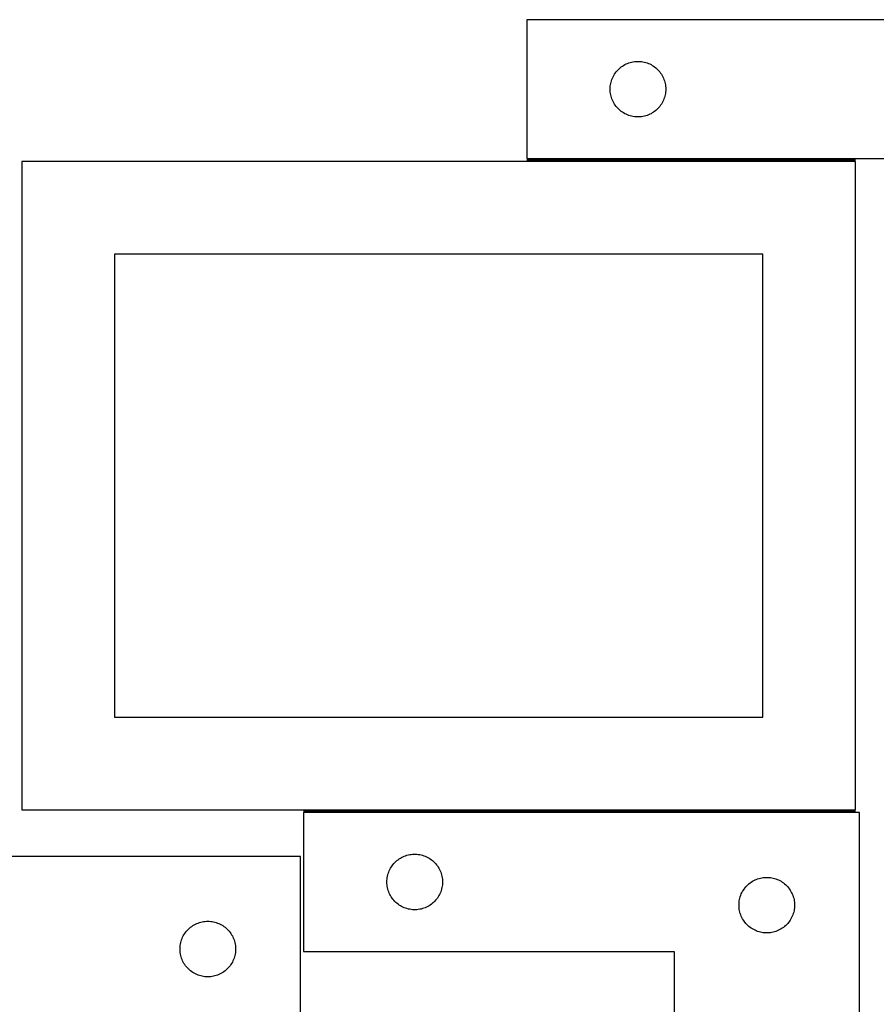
# Model space of a CAD drawing. Header units: millimetres. Extents: x 7 to 1493, y 7 to 2993.
# Tile 16 of 17: x 557 to 1019, y 2462 to 2993. Entities that reach past the tile are written whole.
import ezdxf

# ---------------------------------------------------------------- set-up
doc = ezdxf.new("R2010")
doc.units = ezdxf.units.MM
doc.layers.add('COMMON', color=5, linetype='CONTINUOUS', true_color=0x0000ff)
doc.layers.add('CUT', color=7, linetype='CONTINUOUS', true_color=0x000000)

msp = doc.modelspace()

# ---------------------------------------------------------------- linework, layer by layer
at = {"layer": 'COMMON'}
for p, q in [((1008.095771, 2917.609411), (830.644863, 2917.609411)), ((710.165126, 2566.109409), (1008.095771, 2566.109409))]:
    msp.add_line(p, q, dxfattribs=at)
at = {"layer": 'CUT'}
for p, q in [((1130.644863, 2993.359411), (830.644863, 2993.359411)), ((830.644863, 2993.359411), (830.644863, 2918.359411)), ((879.377884, 2965.761692), (879.90258, 2966.328573)), ((879.90258, 2966.328573), (880.455762, 2966.867691)), ((880.455762, 2966.867691), (881.035965, 2967.377617)), ((881.035965, 2967.377617), (881.641648, 2967.856999)), ((881.641648, 2967.856999), (882.271207, 2968.304566)), ((882.271207, 2968.304566), (882.92297, 2968.71913)), ((882.92297, 2968.71913), (883.595211, 2969.099593)), ((883.595211, 2969.099593), (884.286147, 2969.444945)), ((884.286147, 2969.444945), (884.993944, 2969.75427)), ((884.993944, 2969.75427), (885.716727, 2970.026749)), ((885.716727, 2970.026749), (886.452578, 2970.261659)), ((886.452578, 2970.261659), (887.199546, 2970.458376)), ((887.199546, 2970.458376), (887.955651, 2970.61638)), ((887.955651, 2970.61638), (888.718887, 2970.735251)), ((888.718887, 2970.735251), (889.487231, 2970.814673)), ((889.487231, 2970.814673), (890.258644, 2970.854438)), ((890.258644, 2970.854438), (891.031081, 2970.854438)), ((891.031081, 2970.854438), (891.802494, 2970.814673)), ((891.802494, 2970.814673), (892.570838, 2970.735251)), ((892.570838, 2970.735251), (893.334074, 2970.61638)), ((893.334074, 2970.61638), (894.090179, 2970.458376)), ((894.090179, 2970.458376), (894.837147, 2970.261659)), ((894.837147, 2970.261659), (895.572998, 2970.026749)), ((895.572998, 2970.026749), (896.295781, 2969.75427)), ((896.295781, 2969.75427), (897.003578, 2969.444945)), ((897.003578, 2969.444945), (897.694514, 2969.099593)), ((897.694514, 2969.099593), (898.366755, 2968.71913)), ((898.366755, 2968.71913), (899.018518, 2968.304566)), ((899.018518, 2968.304566), (899.648077, 2967.856999)), ((899.648077, 2967.856999), (900.25376, 2967.377617)), ((900.25376, 2967.377617), (900.833963, 2966.867691)), ((900.833963, 2966.867691), (901.387145, 2966.328573)), ((901.387145, 2966.328573), (901.911841, 2965.761692)), ((876.355332, 2960.421133), (876.60911, 2961.150692)), ((876.60911, 2961.150692), (876.900109, 2961.866219)), ((876.900109, 2961.866219), (877.227556, 2962.565817)), ((877.227556, 2962.565817), (877.590584, 2963.247632)), ((877.590584, 2963.247632), (877.988229, 2963.909853)), ((877.988229, 2963.909853), (878.419437, 2964.550727)), ((878.419437, 2964.550727), (878.883065, 2965.168553)), ((878.883065, 2965.168553), (879.377884, 2965.761692)), ((901.911841, 2965.761692), (902.40666, 2965.168553)), ((902.40666, 2965.168553), (902.870288, 2964.550727)), ((902.870288, 2964.550727), (903.301496, 2963.909853)), ((903.301496, 2963.909853), (903.699141, 2963.247632)), ((903.699141, 2963.247632), (904.062169, 2962.565817)), ((904.062169, 2962.565817), (904.389616, 2961.866219)), ((904.389616, 2961.866219), (904.680615, 2961.150692)), ((904.680615, 2961.150692), (904.934393, 2960.421133)), ((875.644863, 2955.859411), (875.664751, 2956.631592)), ((875.664751, 2955.087229), (875.644863, 2955.859411)), ((875.664751, 2956.631592), (875.724364, 2957.401726)), ((875.724364, 2957.401726), (875.823544, 2958.167769)), ((875.823544, 2958.167769), (875.962027, 2958.927692)), ((875.962027, 2958.927692), (876.139447, 2959.679477)), ((876.139447, 2959.679477), (876.355332, 2960.421133)), ((904.934393, 2960.421133), (905.150278, 2959.679477)), ((905.150278, 2959.679477), (905.327698, 2958.927692)), ((905.327698, 2958.927692), (905.466181, 2958.167769)), ((905.466181, 2958.167769), (905.565361, 2957.401726)), ((905.565361, 2957.401726), (905.624974, 2956.631592)), ((905.624974, 2956.631592), (905.644863, 2955.859411)), ((905.644863, 2955.859411), (905.624974, 2955.087229)), ((875.724364, 2954.317096), (875.664751, 2955.087229)), ((875.823544, 2953.551052), (875.724364, 2954.317096)), ((875.962027, 2952.79113), (875.823544, 2953.551052)), ((876.139447, 2952.039344), (875.962027, 2952.79113)), ((876.355332, 2951.297688), (876.139447, 2952.039344)), ((876.60911, 2950.568129), (876.355332, 2951.297688)), ((876.900109, 2949.852602), (876.60911, 2950.568129)), ((904.680615, 2950.568129), (904.389616, 2949.852602)), ((904.934393, 2951.297688), (904.680615, 2950.568129)), ((905.150278, 2952.039344), (904.934393, 2951.297688)), ((905.327698, 2952.79113), (905.150278, 2952.039344)), ((905.466181, 2953.551052), (905.327698, 2952.79113)), ((905.565361, 2954.317096), (905.466181, 2953.551052)), ((905.624974, 2955.087229), (905.565361, 2954.317096)), ((877.227556, 2949.153004), (876.900109, 2949.852602)), ((877.590584, 2948.47119), (877.227556, 2949.153004)), ((877.988229, 2947.808968), (877.590584, 2948.47119)), ((878.419437, 2947.168094), (877.988229, 2947.808968)), ((878.883065, 2946.550268), (878.419437, 2947.168094)), ((879.377884, 2945.957129), (878.883065, 2946.550268)), ((879.90258, 2945.390248), (879.377884, 2945.957129)), ((880.455762, 2944.85113), (879.90258, 2945.390248)), ((881.035965, 2944.341204), (880.455762, 2944.85113)), ((900.833963, 2944.85113), (900.25376, 2944.341204)), ((901.387145, 2945.390248), (900.833963, 2944.85113)), ((901.911841, 2945.957129), (901.387145, 2945.390248)), ((902.40666, 2946.550268), (901.911841, 2945.957129)), ((902.870288, 2947.168094), (902.40666, 2946.550268)), ((903.301496, 2947.808968), (902.870288, 2947.168094)), ((903.699141, 2948.47119), (903.301496, 2947.808968)), ((904.062169, 2949.153004), (903.699141, 2948.47119)), ((904.389616, 2949.852602), (904.062169, 2949.153004)), ((881.641648, 2943.861822), (881.035965, 2944.341204)), ((882.271207, 2943.414255), (881.641648, 2943.861822)), ((882.92297, 2942.999691), (882.271207, 2943.414255)), ((883.595211, 2942.619229), (882.92297, 2942.999691)), ((884.286147, 2942.273877), (883.595211, 2942.619229)), ((884.993944, 2941.964551), (884.286147, 2942.273877)), ((885.716727, 2941.692072), (884.993944, 2941.964551)), ((886.452578, 2941.457162), (885.716727, 2941.692072)), ((887.199546, 2941.260445), (886.452578, 2941.457162)), ((887.955651, 2941.102441), (887.199546, 2941.260445)), ((888.718887, 2940.98357), (887.955651, 2941.102441)), ((889.487231, 2940.904148), (888.718887, 2940.98357)), ((890.258644, 2940.864384), (889.487231, 2940.904148)), ((891.031081, 2940.864384), (890.258644, 2940.864384)), ((891.802494, 2940.904148), (891.031081, 2940.864384)), ((892.570838, 2940.98357), (891.802494, 2940.904148)), ((893.334074, 2941.102441), (892.570838, 2940.98357)), ((894.090179, 2941.260445), (893.334074, 2941.102441)), ((894.837147, 2941.457162), (894.090179, 2941.260445)), ((895.572998, 2941.692072), (894.837147, 2941.457162)), ((896.295781, 2941.964551), (895.572998, 2941.692072)), ((897.003578, 2942.273877), (896.295781, 2941.964551)), ((897.694514, 2942.619229), (897.003578, 2942.273877)), ((898.366755, 2942.999691), (897.694514, 2942.619229)), ((899.018518, 2943.414255), (898.366755, 2942.999691)), ((899.648077, 2943.861822), (899.018518, 2943.414255)), ((900.25376, 2944.341204), (899.648077, 2943.861822)), ((830.644863, 2918.359411), (1030.644863, 2918.359411)), ((1008.095771, 2916.85941), (558.095771, 2916.85941)), ((558.095771, 2916.85941), (558.095771, 2566.85941)), ((1008.095771, 2566.85941), (1008.095771, 2916.85941)), ((958.095771, 2866.85941), (608.095771, 2866.85941)), ((608.095771, 2866.85941), (608.095771, 2616.85941)), ((958.095771, 2616.85941), (958.095771, 2866.85941)), ((608.095771, 2616.85941), (958.095771, 2616.85941)), ((558.095771, 2566.85941), (1008.095771, 2566.85941)), ((1010.165126, 2565.359409), (710.165126, 2565.359409)), ((710.165126, 2565.359409), (710.165126, 2490.359409)), ((1010.165126, 2315.359409), (1010.165126, 2565.359409)), ((708.501387, 2541.650902), (458.501387, 2541.650902)), ((708.501387, 2441.650902), (708.501387, 2541.650902)), ((762.443234, 2540.719128), (763.115475, 2541.099591)), ((763.115475, 2541.099591), (763.80641, 2541.444943)), ((763.80641, 2541.444943), (764.514208, 2541.754268)), ((764.514208, 2541.754268), (765.23699, 2542.026747)), ((765.23699, 2542.026747), (765.972842, 2542.261657)), ((765.972842, 2542.261657), (766.71981, 2542.458374)), ((766.71981, 2542.458374), (767.475915, 2542.616378)), ((767.475915, 2542.616378), (768.239151, 2542.735249)), ((768.239151, 2542.735249), (769.007494, 2542.814671)), ((769.007494, 2542.814671), (769.778907, 2542.854436)), ((769.778907, 2542.854436), (770.551345, 2542.854436)), ((770.551345, 2542.854436), (771.322758, 2542.814671)), ((771.322758, 2542.814671), (772.091102, 2542.735249)), ((772.091102, 2542.735249), (772.854338, 2542.616378)), ((772.854338, 2542.616378), (773.610442, 2542.458374)), ((773.610442, 2542.458374), (774.357411, 2542.261657)), ((774.357411, 2542.261657), (775.093262, 2542.026747)), ((775.093262, 2542.026747), (775.816045, 2541.754268)), ((775.816045, 2541.754268), (776.523842, 2541.444943)), ((776.523842, 2541.444943), (777.214777, 2541.099591)), ((777.214777, 2541.099591), (777.887018, 2540.719128)), ((757.110848, 2535.24763), (757.508493, 2535.909851)), ((757.508493, 2535.909851), (757.939701, 2536.550725)), ((757.939701, 2536.550725), (758.403329, 2537.168551)), ((758.403329, 2537.168551), (758.898147, 2537.76169)), ((758.898147, 2537.76169), (759.422843, 2538.328571)), ((759.422843, 2538.328571), (759.976026, 2538.867689)), ((759.976026, 2538.867689), (760.556228, 2539.377615)), ((760.556228, 2539.377615), (761.161912, 2539.856997)), ((761.161912, 2539.856997), (761.79147, 2540.304564)), ((761.79147, 2540.304564), (762.443234, 2540.719128)), ((777.887018, 2540.719128), (778.538782, 2540.304564)), ((778.538782, 2540.304564), (779.16834, 2539.856997)), ((779.16834, 2539.856997), (779.774024, 2539.377615)), ((779.774024, 2539.377615), (780.354226, 2538.867689)), ((780.354226, 2538.867689), (780.907409, 2538.328571)), ((780.907409, 2538.328571), (781.432105, 2537.76169)), ((781.432105, 2537.76169), (781.926923, 2537.168551)), ((781.926923, 2537.168551), (782.390551, 2536.550725)), ((782.390551, 2536.550725), (782.82176, 2535.909851)), ((782.82176, 2535.909851), (783.219405, 2535.24763)), ((755.244628, 2529.401724), (755.343808, 2530.167767)), ((755.343808, 2530.167767), (755.482291, 2530.92769)), ((755.482291, 2530.92769), (755.65971, 2531.679475)), ((755.65971, 2531.679475), (755.875595, 2532.421131)), ((755.875595, 2532.421131), (756.129374, 2533.15069)), ((756.129374, 2533.15069), (756.420373, 2533.866217)), ((756.420373, 2533.866217), (756.74782, 2534.565815)), ((756.74782, 2534.565815), (757.110848, 2535.24763)), ((783.219405, 2535.24763), (783.582432, 2534.565815)), ((783.582432, 2534.565815), (783.90988, 2533.866217)), ((783.90988, 2533.866217), (784.200878, 2533.15069)), ((784.200878, 2533.15069), (784.454657, 2532.421131)), ((784.454657, 2532.421131), (784.670542, 2531.679475)), ((784.670542, 2531.679475), (784.847961, 2530.92769)), ((784.847961, 2530.92769), (784.986445, 2530.167767)), ((784.986445, 2530.167767), (785.085624, 2529.401724)), ((957.475915, 2530.116378), (958.239151, 2530.235249)), ((958.239151, 2530.235249), (959.007494, 2530.314671)), ((959.007494, 2530.314671), (959.778907, 2530.354436)), ((959.778907, 2530.354436), (960.551345, 2530.354436)), ((960.551345, 2530.354436), (961.322758, 2530.314671)), ((961.322758, 2530.314671), (962.091102, 2530.235249)), ((962.091102, 2530.235249), (962.854338, 2530.116378)), ((755.165126, 2527.859409), (755.185015, 2528.63159)), ((755.185015, 2527.087227), (755.165126, 2527.859409)), ((755.185015, 2528.63159), (755.244628, 2529.401724)), ((755.244628, 2526.317094), (755.185015, 2527.087227)), ((755.343808, 2525.55105), (755.244628, 2526.317094)), ((755.482291, 2524.791128), (755.343808, 2525.55105)), ((784.986445, 2525.55105), (784.847961, 2524.791128)), ((785.085624, 2526.317094), (784.986445, 2525.55105)), ((785.085624, 2529.401724), (785.145238, 2528.63159)), ((785.145238, 2527.087227), (785.085624, 2526.317094)), ((785.145238, 2528.63159), (785.165126, 2527.859409)), ((785.165126, 2527.859409), (785.145238, 2527.087227)), ((948.403329, 2524.668551), (948.898147, 2525.26169)), ((948.898147, 2525.26169), (949.422843, 2525.828571)), ((949.422843, 2525.828571), (949.976026, 2526.367689)), ((949.976026, 2526.367689), (950.556228, 2526.877615)), ((950.556228, 2526.877615), (951.161912, 2527.356997)), ((951.161912, 2527.356997), (951.79147, 2527.804564)), ((951.79147, 2527.804564), (952.443234, 2528.219128)), ((952.443234, 2528.219128), (953.115475, 2528.599591)), ((953.115475, 2528.599591), (953.80641, 2528.944943)), ((953.80641, 2528.944943), (954.514208, 2529.254268)), ((954.514208, 2529.254268), (955.23699, 2529.526747)), ((955.23699, 2529.526747), (955.972842, 2529.761657)), ((955.972842, 2529.761657), (956.71981, 2529.958374)), ((956.71981, 2529.958374), (957.475915, 2530.116378)), ((962.854338, 2530.116378), (963.610442, 2529.958374)), ((963.610442, 2529.958374), (964.357411, 2529.761657)), ((964.357411, 2529.761657), (965.093262, 2529.526747)), ((965.093262, 2529.526747), (965.816045, 2529.254268)), ((965.816045, 2529.254268), (966.523842, 2528.944943)), ((966.523842, 2528.944943), (967.214777, 2528.599591)), ((967.214777, 2528.599591), (967.887018, 2528.219128)), ((967.887018, 2528.219128), (968.538782, 2527.804564)), ((968.538782, 2527.804564), (969.16834, 2527.356997)), ((969.16834, 2527.356997), (969.774024, 2526.877615)), ((969.774024, 2526.877615), (970.354226, 2526.367689)), ((970.354226, 2526.367689), (970.907409, 2525.828571)), ((970.907409, 2525.828571), (971.432105, 2525.26169)), ((971.432105, 2525.26169), (971.926923, 2524.668551)), ((755.65971, 2524.039342), (755.482291, 2524.791128)), ((755.875595, 2523.297686), (755.65971, 2524.039342)), ((756.129374, 2522.568127), (755.875595, 2523.297686)), ((756.420373, 2521.8526), (756.129374, 2522.568127)), ((756.74782, 2521.153002), (756.420373, 2521.8526)), ((757.110848, 2520.471188), (756.74782, 2521.153002)), ((757.508493, 2519.808966), (757.110848, 2520.471188)), ((757.939701, 2519.168092), (757.508493, 2519.808966)), ((782.82176, 2519.808966), (782.390551, 2519.168092)), ((783.219405, 2520.471188), (782.82176, 2519.808966)), ((783.582432, 2521.153002), (783.219405, 2520.471188)), ((783.90988, 2521.8526), (783.582432, 2521.153002)), ((784.200878, 2522.568127), (783.90988, 2521.8526)), ((784.454657, 2523.297686), (784.200878, 2522.568127)), ((784.670542, 2524.039342), (784.454657, 2523.297686)), ((784.847961, 2524.791128), (784.670542, 2524.039342)), ((945.65971, 2519.179475), (945.875595, 2519.921131)), ((945.875595, 2519.921131), (946.129374, 2520.65069)), ((946.129374, 2520.65069), (946.420373, 2521.366217)), ((946.420373, 2521.366217), (946.74782, 2522.065815)), ((946.74782, 2522.065815), (947.110848, 2522.74763)), ((947.110848, 2522.74763), (947.508493, 2523.409851)), ((947.508493, 2523.409851), (947.939701, 2524.050725)), ((947.939701, 2524.050725), (948.403329, 2524.668551)), ((971.926923, 2524.668551), (972.390551, 2524.050725)), ((972.390551, 2524.050725), (972.82176, 2523.409851)), ((972.82176, 2523.409851), (973.219405, 2522.74763)), ((973.219405, 2522.74763), (973.582432, 2522.065815)), ((973.582432, 2522.065815), (973.90988, 2521.366217)), ((973.90988, 2521.366217), (974.200878, 2520.65069)), ((974.200878, 2520.65069), (974.454657, 2519.921131)), ((974.454657, 2519.921131), (974.670542, 2519.179475)), ((758.403329, 2518.550266), (757.939701, 2519.168092)), ((758.898147, 2517.957127), (758.403329, 2518.550266)), ((759.422843, 2517.390246), (758.898147, 2517.957127)), ((759.976026, 2516.851128), (759.422843, 2517.390246)), ((760.556228, 2516.341202), (759.976026, 2516.851128)), ((761.161912, 2515.86182), (760.556228, 2516.341202)), ((761.79147, 2515.414253), (761.161912, 2515.86182)), ((762.443234, 2514.999689), (761.79147, 2515.414253)), ((763.115475, 2514.619227), (762.443234, 2514.999689)), ((763.80641, 2514.273875), (763.115475, 2514.619227)), ((764.514208, 2513.964549), (763.80641, 2514.273875)), ((776.523842, 2514.273875), (775.816045, 2513.964549)), ((777.214777, 2514.619227), (776.523842, 2514.273875)), ((777.887018, 2514.999689), (777.214777, 2514.619227)), ((778.538782, 2515.414253), (777.887018, 2514.999689)), ((779.16834, 2515.86182), (778.538782, 2515.414253)), ((779.774024, 2516.341202), (779.16834, 2515.86182)), ((780.354226, 2516.851128), (779.774024, 2516.341202)), ((780.907409, 2517.390246), (780.354226, 2516.851128)), ((781.432105, 2517.957127), (780.907409, 2517.390246)), ((781.926923, 2518.550266), (781.432105, 2517.957127)), ((782.390551, 2519.168092), (781.926923, 2518.550266)), ((945.165126, 2515.359409), (945.185015, 2516.13159)), ((945.185015, 2514.587227), (945.165126, 2515.359409)), ((945.185015, 2516.13159), (945.244628, 2516.901724)), ((945.244628, 2513.817094), (945.185015, 2514.587227)), ((945.244628, 2516.901724), (945.343808, 2517.667767)), ((945.343808, 2517.667767), (945.482291, 2518.42769)), ((945.482291, 2518.42769), (945.65971, 2519.179475)), ((974.670542, 2519.179475), (974.847961, 2518.42769)), ((974.847961, 2518.42769), (974.986445, 2517.667767)), ((974.986445, 2517.667767), (975.085624, 2516.901724)), ((975.085624, 2516.901724), (975.145238, 2516.13159)), ((975.145238, 2514.587227), (975.085624, 2513.817094)), ((975.145238, 2516.13159), (975.165126, 2515.359409)), ((975.165126, 2515.359409), (975.145238, 2514.587227)), ((765.23699, 2513.69207), (764.514208, 2513.964549)), ((765.972842, 2513.45716), (765.23699, 2513.69207)), ((766.71981, 2513.260443), (765.972842, 2513.45716)), ((767.475915, 2513.102439), (766.71981, 2513.260443)), ((768.239151, 2512.983568), (767.475915, 2513.102439)), ((769.007494, 2512.904146), (768.239151, 2512.983568)), ((769.778907, 2512.864382), (769.007494, 2512.904146)), ((770.551345, 2512.864382), (769.778907, 2512.864382)), ((771.322758, 2512.904146), (770.551345, 2512.864382)), ((772.091102, 2512.983568), (771.322758, 2512.904146)), ((772.854338, 2513.102439), (772.091102, 2512.983568)), ((773.610442, 2513.260443), (772.854338, 2513.102439)), ((774.357411, 2513.45716), (773.610442, 2513.260443)), ((775.093262, 2513.69207), (774.357411, 2513.45716)), ((775.816045, 2513.964549), (775.093262, 2513.69207)), ((945.343808, 2513.05105), (945.244628, 2513.817094)), ((945.482291, 2512.291128), (945.343808, 2513.05105)), ((945.65971, 2511.539342), (945.482291, 2512.291128)), ((945.875595, 2510.797686), (945.65971, 2511.539342)), ((946.129374, 2510.068127), (945.875595, 2510.797686)), ((946.420373, 2509.3526), (946.129374, 2510.068127)), ((946.74782, 2508.653002), (946.420373, 2509.3526)), ((973.90988, 2509.3526), (973.582432, 2508.653002)), ((974.200878, 2510.068127), (973.90988, 2509.3526)), ((974.454657, 2510.797686), (974.200878, 2510.068127)), ((974.670542, 2511.539342), (974.454657, 2510.797686)), ((974.847961, 2512.291128), (974.670542, 2511.539342)), ((974.986445, 2513.05105), (974.847961, 2512.291128)), ((975.085624, 2513.817094), (974.986445, 2513.05105)), ((649.192245, 2503.412699), (649.810071, 2503.876327)), ((649.810071, 2503.876327), (650.450944, 2504.307535)), ((650.450944, 2504.307535), (651.113166, 2504.70518)), ((651.113166, 2504.70518), (651.79498, 2505.068208)), ((651.79498, 2505.068208), (652.494579, 2505.395655)), ((652.494579, 2505.395655), (653.210106, 2505.686654)), ((653.210106, 2505.686654), (653.939665, 2505.940432)), ((653.939665, 2505.940432), (654.68132, 2506.156318)), ((654.68132, 2506.156318), (655.433106, 2506.333737)), ((655.433106, 2506.333737), (656.193028, 2506.47222)), ((656.193028, 2506.47222), (656.959072, 2506.5714)), ((656.959072, 2506.5714), (657.729206, 2506.631013)), ((657.729206, 2506.631013), (658.501387, 2506.650902)), ((658.501387, 2506.650902), (659.273568, 2506.631013)), ((659.273568, 2506.631013), (660.043702, 2506.5714)), ((660.043702, 2506.5714), (660.809746, 2506.47222)), ((660.809746, 2506.47222), (661.569668, 2506.333737)), ((661.569668, 2506.333737), (662.321454, 2506.156318)), ((662.321454, 2506.156318), (663.06311, 2505.940432)), ((663.06311, 2505.940432), (663.792668, 2505.686654)), ((663.792668, 2505.686654), (664.508196, 2505.395655)), ((664.508196, 2505.395655), (665.207794, 2505.068208)), ((665.207794, 2505.068208), (665.889608, 2504.70518)), ((665.889608, 2504.70518), (666.55183, 2504.307535)), ((666.55183, 2504.307535), (667.192704, 2503.876327)), ((667.192704, 2503.876327), (667.810529, 2503.412699)), ((947.110848, 2507.971188), (946.74782, 2508.653002)), ((947.508493, 2507.308966), (947.110848, 2507.971188)), ((947.939701, 2506.668092), (947.508493, 2507.308966)), ((948.403329, 2506.050266), (947.939701, 2506.668092)), ((948.898147, 2505.457127), (948.403329, 2506.050266)), ((949.422843, 2504.890246), (948.898147, 2505.457127)), ((949.976026, 2504.351128), (949.422843, 2504.890246)), ((950.556228, 2503.841202), (949.976026, 2504.351128)), ((951.161912, 2503.36182), (950.556228, 2503.841202)), ((969.774024, 2503.841202), (969.16834, 2503.36182)), ((970.354226, 2504.351128), (969.774024, 2503.841202)), ((970.907409, 2504.890246), (970.354226, 2504.351128)), ((971.432105, 2505.457127), (970.907409, 2504.890246)), ((971.926923, 2506.050266), (971.432105, 2505.457127)), ((972.390551, 2506.668092), (971.926923, 2506.050266)), ((972.82176, 2507.308966), (972.390551, 2506.668092)), ((973.219405, 2507.971188), (972.82176, 2507.308966)), ((973.582432, 2508.653002), (973.219405, 2507.971188)), ((644.915853, 2498.009618), (645.261205, 2498.700553)), ((645.261205, 2498.700553), (645.641668, 2499.372794)), ((645.641668, 2499.372794), (646.056232, 2500.024558)), ((646.056232, 2500.024558), (646.503798, 2500.654116)), ((646.503798, 2500.654116), (646.98318, 2501.259799)), ((646.98318, 2501.259799), (647.493107, 2501.840002)), ((647.493107, 2501.840002), (648.032225, 2502.393185)), ((648.032225, 2502.393185), (648.599105, 2502.917881)), ((648.599105, 2502.917881), (649.192245, 2503.412699)), ((667.810529, 2503.412699), (668.403669, 2502.917881)), ((668.403669, 2502.917881), (668.970549, 2502.393185)), ((668.970549, 2502.393185), (669.509668, 2501.840002)), ((669.509668, 2501.840002), (670.019594, 2501.259799)), ((670.019594, 2501.259799), (670.498976, 2500.654116)), ((670.498976, 2500.654116), (670.946542, 2500.024558)), ((670.946542, 2500.024558), (671.361107, 2499.372794)), ((671.361107, 2499.372794), (671.741569, 2498.700553)), ((671.741569, 2498.700553), (672.086921, 2498.009618)), ((951.79147, 2502.914253), (951.161912, 2503.36182)), ((952.443234, 2502.499689), (951.79147, 2502.914253)), ((953.115475, 2502.119227), (952.443234, 2502.499689)), ((953.80641, 2501.773875), (953.115475, 2502.119227)), ((954.514208, 2501.464549), (953.80641, 2501.773875)), ((955.23699, 2501.19207), (954.514208, 2501.464549)), ((955.972842, 2500.95716), (955.23699, 2501.19207)), ((956.71981, 2500.760443), (955.972842, 2500.95716)), ((957.475915, 2500.602439), (956.71981, 2500.760443)), ((958.239151, 2500.483568), (957.475915, 2500.602439)), ((959.007494, 2500.404146), (958.239151, 2500.483568)), ((959.778907, 2500.364382), (959.007494, 2500.404146)), ((960.551345, 2500.364382), (959.778907, 2500.364382)), ((961.322758, 2500.404146), (960.551345, 2500.364382)), ((962.091102, 2500.483568), (961.322758, 2500.404146)), ((962.854338, 2500.602439), (962.091102, 2500.483568)), ((963.610442, 2500.760443), (962.854338, 2500.602439)), ((964.357411, 2500.95716), (963.610442, 2500.760443)), ((965.093262, 2501.19207), (964.357411, 2500.95716)), ((965.816045, 2501.464549), (965.093262, 2501.19207)), ((966.523842, 2501.773875), (965.816045, 2501.464549)), ((967.214777, 2502.119227), (966.523842, 2501.773875)), ((967.887018, 2502.499689), (967.214777, 2502.119227)), ((968.538782, 2502.914253), (967.887018, 2502.499689)), ((969.16834, 2503.36182), (968.538782, 2502.914253)), ((643.546124, 2492.808534), (643.625547, 2493.576877)), ((643.625547, 2493.576877), (643.744418, 2494.340113)), ((643.744418, 2494.340113), (643.902422, 2495.096218)), ((643.902422, 2495.096218), (644.099139, 2495.843186)), ((644.099139, 2495.843186), (644.334049, 2496.579038)), ((644.334049, 2496.579038), (644.606528, 2497.30182)), ((644.606528, 2497.30182), (644.915853, 2498.009618)), ((672.086921, 2498.009618), (672.396247, 2497.30182)), ((672.396247, 2497.30182), (672.668726, 2496.579038)), ((672.668726, 2496.579038), (672.903635, 2495.843186)), ((672.903635, 2495.843186), (673.100353, 2495.096218)), ((673.100353, 2495.096218), (673.258356, 2494.340113)), ((673.258356, 2494.340113), (673.377227, 2493.576877)), ((673.377227, 2493.576877), (673.45665, 2492.808534)), ((643.50636, 2492.03712), (643.546124, 2492.808534)), ((643.50636, 2491.264683), (643.50636, 2492.03712)), ((643.546124, 2490.49327), (643.50636, 2491.264683)), ((643.625547, 2489.724926), (643.546124, 2490.49327)), ((643.744418, 2488.96169), (643.625547, 2489.724926)), ((643.902422, 2488.205586), (643.744418, 2488.96169)), ((644.099139, 2487.458617), (643.902422, 2488.205586)), ((673.100353, 2488.205586), (672.903635, 2487.458617)), ((673.258356, 2488.96169), (673.100353, 2488.205586)), ((673.377227, 2489.724926), (673.258356, 2488.96169)), ((673.45665, 2490.49327), (673.377227, 2489.724926)), ((673.45665, 2492.808534), (673.496414, 2492.03712)), ((673.496414, 2491.264683), (673.45665, 2490.49327)), ((673.496414, 2492.03712), (673.496414, 2491.264683)), ((710.165126, 2490.359409), (910.165126, 2490.359409)), ((910.165126, 2490.359409), (910.165126, 2315.359409)), ((644.334049, 2486.722766), (644.099139, 2487.458617)), ((644.606528, 2485.999983), (644.334049, 2486.722766)), ((644.915853, 2485.292186), (644.606528, 2485.999983)), ((645.261205, 2484.601251), (644.915853, 2485.292186)), ((645.641668, 2483.92901), (645.261205, 2484.601251)), ((646.056232, 2483.277246), (645.641668, 2483.92901)), ((646.503798, 2482.647688), (646.056232, 2483.277246)), ((646.98318, 2482.042004), (646.503798, 2482.647688)), ((670.498976, 2482.647688), (670.019594, 2482.042004)), ((670.946542, 2483.277246), (670.498976, 2482.647688)), ((671.361107, 2483.92901), (670.946542, 2483.277246)), ((671.741569, 2484.601251), (671.361107, 2483.92901)), ((672.086921, 2485.292186), (671.741569, 2484.601251)), ((672.396247, 2485.999983), (672.086921, 2485.292186)), ((672.668726, 2486.722766), (672.396247, 2485.999983)), ((672.903635, 2487.458617), (672.668726, 2486.722766)), ((647.493107, 2481.461802), (646.98318, 2482.042004)), ((648.032225, 2480.908619), (647.493107, 2481.461802)), ((648.599105, 2480.383923), (648.032225, 2480.908619)), ((649.192245, 2479.889105), (648.599105, 2480.383923)), ((649.810071, 2479.425477), (649.192245, 2479.889105)), ((650.450944, 2478.994268), (649.810071, 2479.425477)), ((651.113166, 2478.596623), (650.450944, 2478.994268)), ((651.79498, 2478.233596), (651.113166, 2478.596623)), ((652.494579, 2477.906148), (651.79498, 2478.233596)), ((653.210106, 2477.615149), (652.494579, 2477.906148)), ((653.939665, 2477.361371), (653.210106, 2477.615149)), ((654.68132, 2477.145486), (653.939665, 2477.361371)), ((655.433106, 2476.968066), (654.68132, 2477.145486)), ((662.321454, 2477.145486), (661.569668, 2476.968066)), ((663.06311, 2477.361371), (662.321454, 2477.145486)), ((663.792668, 2477.615149), (663.06311, 2477.361371)), ((664.508196, 2477.906148), (663.792668, 2477.615149)), ((665.207794, 2478.233596), (664.508196, 2477.906148)), ((665.889608, 2478.596623), (665.207794, 2478.233596)), ((666.55183, 2478.994268), (665.889608, 2478.596623)), ((667.192704, 2479.425477), (666.55183, 2478.994268)), ((667.810529, 2479.889105), (667.192704, 2479.425477)), ((668.403669, 2480.383923), (667.810529, 2479.889105)), ((668.970549, 2480.908619), (668.403669, 2480.383923)), ((669.509668, 2481.461802), (668.970549, 2480.908619)), ((670.019594, 2482.042004), (669.509668, 2481.461802)), ((656.193028, 2476.829583), (655.433106, 2476.968066)), ((656.959072, 2476.730404), (656.193028, 2476.829583)), ((657.729206, 2476.67079), (656.959072, 2476.730404)), ((658.501387, 2476.650902), (657.729206, 2476.67079)), ((659.273568, 2476.67079), (658.501387, 2476.650902)), ((660.043702, 2476.730404), (659.273568, 2476.67079)), ((660.809746, 2476.829583), (660.043702, 2476.730404)), ((661.569668, 2476.968066), (660.809746, 2476.829583))]:
    msp.add_line(p, q, dxfattribs=at)

doc.saveas('drawing.dxf')
